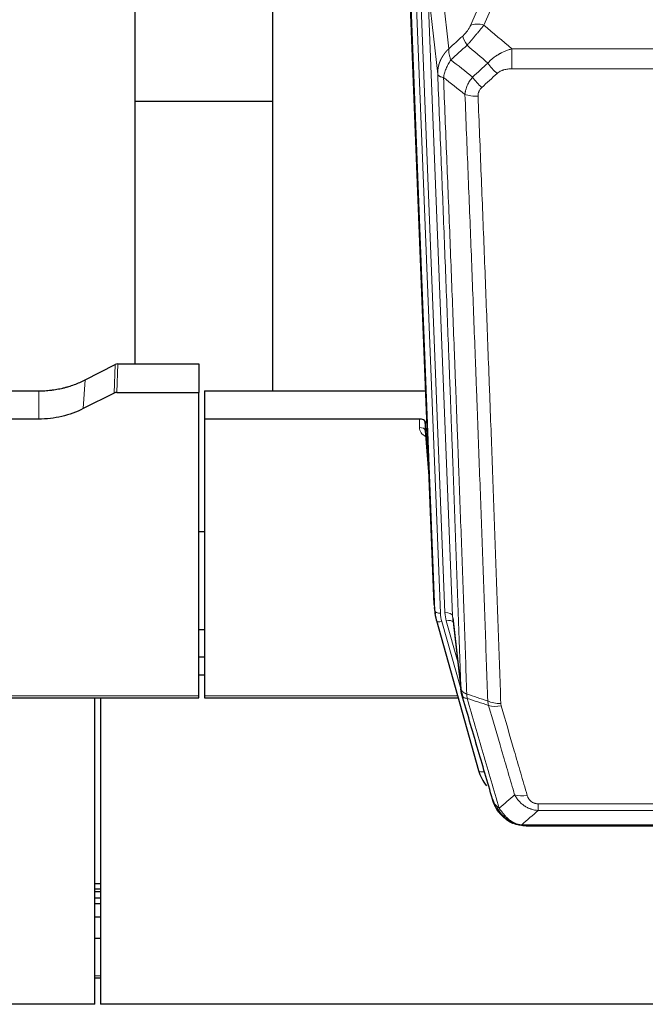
# Model space of a CAD drawing. Header units: inches. Extents: x 0 to 23760, y -13 to 16800.
# Tile 45 of 217: x 6158 to 6487, y 6136 to 6654. Entities that reach past the tile are written whole.
import ezdxf

# ---------------------------------------------------------------- set-up
doc = ezdxf.new("R2010")
doc.units = ezdxf.units.IN
doc.layers.add('254', color=7, linetype='Continuous', true_color=0xffffff)

msp = doc.modelspace()

# ---------------------------------------------------------------- linework, layer by layer
at = {"layer": '254', "color": 2, "linetype": 'Continuous', "lineweight": 25}
for p, q in [((6218.685, 6472.806), (6218.685, 6686.37)), ((6290.685, 6685.415), (6290.685, 6458.615)), ((6375.62, 6346.321), (6363.047, 6665.684)), ((6290.663, 6610.65), (6218.681, 6610.65)), ((6192.46, 6464.416), (6208.139, 6472.444)), ((6209.637, 6472.8), (6252.024, 6472.8)), ((6252.024, 6472.8), (6252.024, 6457.81)), ((6134.85, 6458.608), (6168.024, 6458.608)), ((6207.568, 6457.458), (6191.404, 6449.284)), ((6209.067, 6457.81), (6252.024, 6457.81)), ((6252.024, 6298.33), (6252.024, 6457.81)), ((6255.024, 6458.608), (6371.199, 6458.608)), ((6255.024, 6458.608), (6255.024, 6443.798)), ((6168.024, 6443.798), (6138.122, 6443.798)), ((6255.024, 6443.798), (6255.024, 6298.33)), ((6367.927, 6443.798), (6255.024, 6443.798)), ((6370.926, 6442.548), (6370.915, 6437.971)), ((6372.749, 6419.266), (6370.926, 6442.548)), ((6370.922, 6437.792), (6373.129, 6409.593)), ((6254.985, 6384.525), (6251.974, 6384.525)), ((6375.742, 6344.736), (6376.116, 6341.478)), ((6376.778, 6338.111), (6376.797, 6338.015)), ((6376.797, 6338.015), (6398.971, 6259.129)), ((6385.417, 6339.335), (6389.833, 6300.816)), ((6252.027, 6333.28), (6255.037, 6333.28)), ((6255.029, 6318.738), (6252.027, 6318.738)), ((6255.029, 6309.314), (6252.027, 6309.314)), ((6117.805, 6297.299), (6252.024, 6297.299)), ((6197.524, 6136.365), (6197.524, 6297.299)), ((6200.524, 6297.299), (6200.524, 6136.365)), ((6252.024, 6297.299), (6252.024, 6298.33)), ((6255.024, 6298.33), (6255.024, 6297.299)), ((6255.024, 6297.299), (6388.243, 6297.299)), ((6417.022, 6231.513), (6416.922, 6231.542)), ((6423.964, 6230.037), (6642.085, 6230.037)), ((6197.538, 6199.85), (6200.531, 6199.85)), ((6197.538, 6196.988), (6200.531, 6196.988)), ((6197.538, 6195.681), (6200.531, 6195.681)), ((6197.538, 6192.285), (6200.531, 6192.285)), ((6197.538, 6189.237), (6200.531, 6189.237)), ((6197.538, 6182.237), (6200.531, 6182.237)), ((6197.538, 6171.15), (6200.531, 6171.15)), ((6197.538, 6150.267), (6200.531, 6150.267)), ((6197.524, 6136.365), (5080.524, 6136.365)), ((7337.524, 6136.365), (6200.524, 6136.365))]:
    msp.add_line(p, q, dxfattribs=at)
at = {"layer": '254', "color": 110, "linetype": 'Continuous', "lineweight": 13}
for p, q in [((6417.192, 6685.778), (6401.811, 6650.748)), ((6372.261, 6672.402), (6385.327, 6340.508)), ((6377.509, 6624.996), (6372.261, 6672.402)), ((6368.517, 6667.718), (6381.335, 6342.135)), ((6380.014, 6668.244), (6383.323, 6638.348)), ((6375.994, 6343.062), (6363.295, 6665.626)), ((6366.23, 6665.894), (6378.988, 6341.842)), ((6394.75, 6650.598), (6401.73, 6666.496)), ((6416.438, 6638.228), (6649.611, 6638.228)), ((6416.438, 6627.796), (6416.438, 6638.228)), ((6649.611, 6627.796), (6416.438, 6627.796)), ((6207.568, 6457.458), (6208.139, 6472.444)), ((6209.637, 6472.8), (6209.067, 6457.81)), ((6191.404, 6449.284), (6192.46, 6464.416)), ((6168.024, 6443.798), (6168.024, 6458.608)), ((6367.917, 6439.382), (6367.927, 6443.798)), ((6370.915, 6437.971), (6373.122, 6409.784)), ((6375.62, 6346.321), (6375.994, 6343.062)), ((6379.685, 6337.441), (6389.758, 6301.607)), ((6388.058, 6316.296), (6382.032, 6337.734)), ((6385.327, 6340.508), (6389.704, 6302.328)), ((6118.092, 6298.33), (6252.024, 6298.33)), ((6255.024, 6298.33), (6387.956, 6298.33)), ((6397.134, 6275.367), (6401.859, 6258.555)), ((6430.353, 6238.168), (6430.353, 6241.701)), ((6430.353, 6241.701), (6635.696, 6241.701)), ((6635.696, 6238.168), (6430.353, 6238.168)), ((6416.922, 6231.542), (6416.854, 6231.699)), ((6421.622, 6230.7), (6644.427, 6230.7)), ((6197.538, 6151.363), (6200.531, 6151.363))]:
    msp.add_line(p, q, dxfattribs=at)
for centre, major_axis, ratio, start_param, end_param in [((6401.811, 6644.576), (-9.156, 4.02), 0.5833249, 4.9631119, 5.806783), ((6397.724, 6638.978), (6.719, -7.407), 0.3029797, 3.5431496, 4.2886573), ((6408.68, 6629.591), (6.736, -7.391), 0.3030979, 4.2875497, 5.03344), ((6400.671, 6622.298), (6.729, -7.397), 0.3051216, 4.2889758, 5.0360109), ((6398.699, 6617.705), (-9.992, -0.404), 0.431453, 0.7935197, 1.5533391), ((6373.92, 6439.382), (-6.003, -0.046), 0.8757409, 6.2743462, 7.3700502), ((6367.917, 6437.928), (-3, 0.007), 0.4848086, 3.1763596, 4.7135294), ((6378.988, 6343.228), (2.998, 0.118), 0.4614673, 3.175787, 4.6942235), ((6403.006, 6342.593), (-24.033, -0.038), 0.8858289, 0.0334668, 0.2426182), ((6381.335, 6340.288), (3.997, 0.157), 0.4614673, 0.0341943, 1.5526308), ((6405.353, 6342.885), (-24.033, -0.038), 0.8858289, 0.0334668, 0.2426182), ((6379.685, 6338.827), (2.888, 0.812), 0.4480327, 3.1416079, 4.5871119), ((6382.032, 6335.887), (3.851, 1.082), 0.4480327, 0.2500116, 1.4455193), ((6410.658, 6299.978), (-9.994, -0.345), 0.559112, 0.7940626, 1.551472), ((6410.845, 6298.805), (-9.604, -2.788), 0.5442898, 0.6684637, 1.414101), ((6401.859, 6259.94), (2.888, 0.812), 0.4480327, 3.1416079, 4.5871119), ((6424.506, 6251.923), (-9.598, -2.808), 0.562843, 0.6646512, 1.4076092)]:
    msp.add_ellipse(centre, major_axis=major_axis, ratio=ratio, start_param=start_param, end_param=end_param, dxfattribs=at)
at = {"layer": '254', "color": 2, "linetype": 'Continuous', "lineweight": 25}
for centre, major_axis, ratio, start_param, end_param in [((6209.639, 6470.138), (3, -0.007), 0.8874311, 1.5734878, 2.096692), ((6209.07, 6455.181), (3, -0.011), 0.8761328, 1.5751062, 2.0983104), ((6367.928, 6442.505), (3, 0), 0.4313147, 0.033781, 1.5709509), ((6403.006, 6343.978), (-27.027, -0.37), 0.8864308, 0.02276, 0.2319114), ((6425.166, 6265.142), (-27.014, -0.465), 0.8900028, 0.2292736, 0.604674)]:
    msp.add_ellipse(centre, major_axis=major_axis, ratio=ratio, start_param=start_param, end_param=end_param, dxfattribs=at)
at = {"layer": '254', "color": 110, "linetype": 'Continuous', "lineweight": 13}
for points, knots in [([(6394.75, 6650.598), (6394.725, 6650.54), (6394.699, 6650.482), (6394.646, 6650.366), (6394.619, 6650.308), (6394.536, 6650.132), (6394.479, 6650.015), (6394.299, 6649.659), (6394.171, 6649.42), (6393.963, 6649.057), (6393.891, 6648.936), (6393.779, 6648.752), (6393.723, 6648.66), (6393.664, 6648.568), (6393.625, 6648.506), (6393.605, 6648.475), (6393.426, 6648.197), (6393.259, 6647.952), (6392.908, 6647.466), (6392.724, 6647.225), (6392.484, 6646.926), (6392.411, 6646.837), (6392.337, 6646.748), (6392.287, 6646.688), (6392.262, 6646.659), (6392.137, 6646.511), (6392.036, 6646.394), (6391.729, 6646.052), (6391.521, 6645.831), (6391.097, 6645.404), (6390.882, 6645.198), (6390.663, 6645)], [0, 0, 0, 0, 0.03125, 0.03125, 0.0625, 0.0625, 0.125, 0.125, 0.25, 0.25, 0.3125, 0.3125, 0.34375, 0.359375, 0.359375, 0.375, 0.375, 0.5, 0.5, 0.625, 0.625, 0.65625, 0.671875, 0.671875, 0.6875, 0.6875, 0.75, 0.75, 0.875, 0.875, 1, 1, 1, 1]), ([(6392.916, 6640.168), (6393.3, 6640.606), (6394.07, 6641.49), (6394.846, 6642.389), (6395.43, 6643.07), (6395.625, 6643.298), (6395.869, 6643.584), (6395.918, 6643.641), (6396.015, 6643.755), (6396.161, 6643.927), (6396.307, 6644.098), (6396.791, 6644.668), (6397.175, 6645.122), (6397.934, 6646.025), (6398.309, 6646.474), (6398.774, 6647.033), (6398.867, 6647.145), (6399.051, 6647.367), (6399.326, 6647.699), (6399.596, 6648.027), (6400.131, 6648.676), (6400.478, 6649.101), (6400.988, 6649.727), (6401.156, 6649.934), (6401.404, 6650.242), (6401.487, 6650.344), (6401.65, 6650.547), (6401.731, 6650.647), (6401.811, 6650.748)], [0, 0, 0, 0, 0.125, 0.25, 0.25, 0.3125, 0.3125, 0.328125, 0.328125, 0.34375, 0.375, 0.375, 0.5, 0.5, 0.625, 0.625, 0.65625, 0.65625, 0.6875, 0.75, 0.75, 0.875, 0.875, 0.9375, 0.9375, 0.96875, 0.96875, 1, 1, 1, 1]), ([(6377.509, 6624.996), (6377.508, 6625.016), (6377.506, 6625.056), (6377.505, 6625.116), (6377.503, 6625.175), (6377.502, 6625.235), (6377.5, 6625.295), (6377.499, 6625.354), (6377.499, 6625.414), (6377.498, 6625.474), (6377.498, 6625.533), (6377.498, 6625.593), (6377.498, 6625.653), (6377.499, 6625.712), (6377.5, 6625.772), (6377.501, 6625.831), (6377.502, 6625.891), (6377.503, 6625.95), (6377.505, 6626.01), (6377.507, 6626.07), (6377.509, 6626.129), (6377.511, 6626.188), (6377.514, 6626.248), (6377.517, 6626.307), (6377.52, 6626.367), (6377.523, 6626.426), (6377.527, 6626.486), (6377.531, 6626.545), (6377.535, 6626.604), (6377.539, 6626.663), (6377.543, 6626.723), (6377.548, 6626.782), (6377.553, 6626.841), (6377.558, 6626.9), (6377.563, 6626.96), (6377.569, 6627.019), (6377.575, 6627.078), (6377.581, 6627.137), (6377.587, 6627.196), (6377.593, 6627.255), (6377.6, 6627.314), (6377.607, 6627.373), (6377.614, 6627.432), (6377.622, 6627.491), (6377.629, 6627.549), (6377.637, 6627.608), (6377.645, 6627.667), (6377.653, 6627.726), (6377.662, 6627.784), (6377.671, 6627.843), (6377.679, 6627.902), (6377.689, 6627.96), (6377.698, 6628.019), (6377.707, 6628.077), (6377.717, 6628.136), (6377.727, 6628.194), (6377.738, 6628.252), (6377.748, 6628.311), (6377.759, 6628.369), (6377.769, 6628.427), (6377.781, 6628.485), (6377.792, 6628.543), (6377.803, 6628.601), (6377.815, 6628.66), (6377.827, 6628.718), (6377.839, 6628.775), (6377.852, 6628.833), (6377.864, 6628.891), (6377.877, 6628.949), (6377.89, 6629.007), (6377.903, 6629.064), (6377.916, 6629.122), (6377.93, 6629.18), (6377.944, 6629.237), (6377.958, 6629.295), (6377.972, 6629.352), (6377.987, 6629.409), (6378.001, 6629.467), (6378.016, 6629.524), (6378.031, 6629.581), (6378.046, 6629.638), (6378.062, 6629.695), (6378.078, 6629.752), (6378.093, 6629.809), (6378.109, 6629.866), (6378.126, 6629.923), (6378.142, 6629.98), (6378.159, 6630.037), (6378.176, 6630.093), (6378.193, 6630.15), (6378.21, 6630.206), (6378.228, 6630.263), (6378.245, 6630.319), (6378.263, 6630.376), (6378.281, 6630.432), (6378.299, 6630.488), (6378.318, 6630.544), (6378.336, 6630.6), (6378.355, 6630.656), (6378.374, 6630.712), (6378.394, 6630.768), (6378.413, 6630.824), (6378.433, 6630.88), (6378.452, 6630.935), (6378.472, 6630.991), (6378.493, 6631.047), (6378.513, 6631.102), (6378.533, 6631.157), (6378.554, 6631.213), (6378.575, 6631.268), (6378.596, 6631.323), (6378.618, 6631.378), (6378.639, 6631.433), (6378.661, 6631.488), (6378.683, 6631.543), (6378.705, 6631.598), (6378.727, 6631.653), (6378.749, 6631.707), (6378.772, 6631.762), (6378.795, 6631.816), (6378.818, 6631.871), (6378.841, 6631.925), (6378.864, 6631.979), (6378.887, 6632.034), (6378.911, 6632.088), (6378.935, 6632.142), (6378.959, 6632.196), (6378.983, 6632.249), (6379.008, 6632.303), (6379.032, 6632.357), (6379.057, 6632.411), (6379.082, 6632.464), (6379.107, 6632.518), (6379.132, 6632.571), (6379.158, 6632.624), (6379.183, 6632.677), (6379.209, 6632.73), (6379.235, 6632.784), (6379.261, 6632.836), (6379.287, 6632.889), (6379.314, 6632.942), (6379.34, 6632.995), (6379.367, 6633.047), (6379.394, 6633.1), (6379.421, 6633.152), (6379.449, 6633.205), (6379.476, 6633.257), (6379.504, 6633.309), (6379.531, 6633.361), (6379.559, 6633.413), (6379.587, 6633.465), (6379.616, 6633.517), (6379.644, 6633.568), (6379.673, 6633.62), (6379.702, 6633.672), (6379.73, 6633.723), (6379.759, 6633.774), (6379.789, 6633.826), (6379.818, 6633.877), (6379.848, 6633.928), (6379.877, 6633.979), (6379.907, 6634.03), (6379.937, 6634.08), (6379.967, 6634.131), (6379.998, 6634.182), (6380.028, 6634.232), (6380.059, 6634.283), (6380.09, 6634.333), (6380.121, 6634.383), (6380.152, 6634.433), (6380.183, 6634.483), (6380.214, 6634.533), (6380.246, 6634.583), (6380.278, 6634.633), (6380.309, 6634.682), (6380.341, 6634.732), (6380.374, 6634.781), (6380.406, 6634.83), (6380.438, 6634.88), (6380.471, 6634.929), (6380.504, 6634.978), (6380.536, 6635.027), (6380.569, 6635.075), (6380.603, 6635.124), (6380.636, 6635.173), (6380.669, 6635.221), (6380.703, 6635.27), (6380.737, 6635.318), (6380.77, 6635.366), (6380.804, 6635.414), (6380.839, 6635.462), (6380.873, 6635.51), (6380.907, 6635.558), (6380.942, 6635.606), (6380.976, 6635.653), (6381.011, 6635.701), (6381.046, 6635.748), (6381.081, 6635.795), (6381.116, 6635.842), (6381.152, 6635.889), (6381.187, 6635.936), (6381.223, 6635.983), (6381.259, 6636.03), (6381.295, 6636.077), (6381.331, 6636.123), (6381.367, 6636.169), (6381.403, 6636.216), (6381.439, 6636.262), (6381.476, 6636.308), (6381.512, 6636.354), (6381.549, 6636.4), (6381.586, 6636.446), (6381.623, 6636.491), (6381.66, 6636.537), (6381.697, 6636.582), (6381.735, 6636.627), (6381.772, 6636.673), (6381.81, 6636.718), (6381.848, 6636.763), (6381.886, 6636.808), (6381.924, 6636.852), (6381.962, 6636.897), (6382, 6636.942), (6382.038, 6636.986), (6382.077, 6637.03), (6382.115, 6637.075), (6382.154, 6637.119), (6382.193, 6637.163), (6382.232, 6637.206), (6382.271, 6637.25), (6382.31, 6637.294), (6382.349, 6637.337), (6382.388, 6637.381), (6382.428, 6637.424), (6382.468, 6637.467), (6382.507, 6637.51), (6382.547, 6637.553), (6382.587, 6637.596), (6382.627, 6637.639), (6382.667, 6637.682), (6382.707, 6637.724), (6382.748, 6637.766), (6382.788, 6637.809), (6382.829, 6637.851), (6382.869, 6637.893), (6382.91, 6637.935), (6382.951, 6637.977), (6382.992, 6638.018), (6383.033, 6638.06), (6383.074, 6638.101), (6383.116, 6638.143), (6383.157, 6638.184), (6383.198, 6638.225), (6383.24, 6638.266), (6383.282, 6638.307), (6383.309, 6638.334), (6383.323, 6638.348)], [0, 0, 0, 0, 0.0042303, 0.0084583, 0.0126838, 0.016907, 0.0211277, 0.0253461, 0.0295621, 0.0337757, 0.037987, 0.0421959, 0.0464023, 0.0506064, 0.0548082, 0.0590075, 0.0632045, 0.0673991, 0.0715913, 0.0757811, 0.0799686, 0.0841537, 0.0883364, 0.0925167, 0.0966947, 0.1008703, 0.1050435, 0.1092144, 0.1133829, 0.117549, 0.1217128, 0.1258741, 0.1300332, 0.1341898, 0.1383441, 0.1424961, 0.1466456, 0.1507929, 0.1549377, 0.1590802, 0.1632203, 0.1673581, 0.1714935, 0.1756266, 0.1797573, 0.1838856, 0.1880116, 0.1921352, 0.1962565, 0.2003755, 0.204492, 0.2086063, 0.2127182, 0.2168277, 0.2209349, 0.2250397, 0.2291422, 0.2332423, 0.2373401, 0.2414356, 0.2455287, 0.2496195, 0.2537079, 0.257794, 0.2618777, 0.2659591, 0.2700382, 0.2741149, 0.2781893, 0.2822614, 0.2863311, 0.2903985, 0.2944635, 0.2985262, 0.3025866, 0.3066447, 0.3107004, 0.3147538, 0.3188048, 0.3228536, 0.3269, 0.3309441, 0.3349858, 0.3390253, 0.3430624, 0.3470972, 0.3511296, 0.3551598, 0.3591876, 0.3632131, 0.3672363, 0.3712571, 0.3752757, 0.3792919, 0.3833058, 0.3873174, 0.3913267, 0.3953337, 0.3993384, 0.4033407, 0.4073408, 0.4113385, 0.4153339, 0.419327, 0.4233179, 0.4273064, 0.4312926, 0.4352765, 0.4392581, 0.4432373, 0.4472143, 0.451189, 0.4551614, 0.4591315, 0.4630993, 0.4670648, 0.471028, 0.4749889, 0.4789475, 0.4829038, 0.4868578, 0.4908095, 0.494759, 0.4987061, 0.502651, 0.5065936, 0.5105338, 0.5144718, 0.5184076, 0.522341, 0.5262721, 0.530201, 0.5341276, 0.5380519, 0.5419739, 0.5458936, 0.5498111, 0.5537262, 0.5576392, 0.5615498, 0.5654581, 0.5693642, 0.573268, 0.5771696, 0.5810688, 0.5849658, 0.5888606, 0.592753, 0.5966432, 0.6005311, 0.6044168, 0.6083002, 0.6121813, 0.6160602, 0.6199368, 0.6238111, 0.6276832, 0.6315531, 0.6354206, 0.6392859, 0.643149, 0.6470098, 0.6508684, 0.6547247, 0.6585787, 0.6624305, 0.66628, 0.6701273, 0.6739724, 0.6778152, 0.6816557, 0.685494, 0.6893301, 0.6931639, 0.6969955, 0.7008248, 0.7046519, 0.7084768, 0.7122994, 0.7161198, 0.7199379, 0.7237539, 0.7275675, 0.731379, 0.7351882, 0.7389952, 0.7427999, 0.7466024, 0.7504027, 0.7542008, 0.7579966, 0.7617902, 0.7655816, 0.7693708, 0.7731577, 0.7769424, 0.7807249, 0.7845052, 0.7882833, 0.7920591, 0.7958327, 0.7996042, 0.8033734, 0.8071403, 0.8109051, 0.8146677, 0.818428, 0.8221862, 0.8259421, 0.8296958, 0.8334474, 0.8371967, 0.8409438, 0.8446887, 0.8484314, 0.8521719, 0.8559102, 0.8596463, 0.8633802, 0.867112, 0.8708415, 0.8745688, 0.8782939, 0.8820169, 0.8857376, 0.8894562, 0.8931726, 0.8968867, 0.9005987, 0.9043086, 0.9080162, 0.9117216, 0.9154249, 0.919126, 0.9228249, 0.9265216, 0.9302161, 0.9339085, 0.9375987, 0.9412867, 0.9449725, 0.9486562, 0.9523377, 0.956017, 0.9596942, 0.9633691, 0.967042, 0.9707126, 0.9743811, 0.9780474, 0.9817116, 0.9853736, 0.9890334, 0.9926911, 0.9963466, 1, 1, 1, 1]), ([(6384.429, 6632.461), (6384.322, 6632.745), (6384.222, 6633.027), (6384.035, 6633.584), (6383.948, 6633.86), (6383.788, 6634.402), (6383.716, 6634.669), (6383.587, 6635.193), (6383.53, 6635.45), (6383.434, 6635.951), (6383.394, 6636.195), (6383.331, 6636.669), (6383.309, 6636.899), (6383.268, 6637.564), (6383.277, 6637.975), (6383.323, 6638.348)], [0, 0, 0, 0, 0.125, 0.125, 0.25, 0.25, 0.375, 0.375, 0.5, 0.5, 0.625, 0.625, 0.75, 0.75, 1, 1, 1, 1]), ([(6403.862, 6630.777), (6404.062, 6631.006), (6404.268, 6631.231), (6404.585, 6631.562), (6404.692, 6631.672), (6404.909, 6631.889), (6405.018, 6631.997), (6405.571, 6632.528), (6406.032, 6632.934), (6406.989, 6633.712), (6407.485, 6634.083), (6408.127, 6634.525), (6408.256, 6634.613), (6408.452, 6634.742), (6408.518, 6634.785), (6408.649, 6634.87), (6408.715, 6634.912), (6409.046, 6635.122), (6409.381, 6635.326), (6409.721, 6635.521), (6409.857, 6635.599), (6409.925, 6635.638), (6410.131, 6635.752), (6410.268, 6635.827), (6410.682, 6636.048), (6410.959, 6636.19), (6411.797, 6636.599), (6412.362, 6636.85), (6413.505, 6637.312), (6414.083, 6637.523), (6415.251, 6637.905), (6415.842, 6638.076), (6416.438, 6638.228)], [0, 0, 0, 0, 0.0625, 0.0625, 0.09375, 0.09375, 0.125, 0.125, 0.25, 0.25, 0.375, 0.375, 0.40625, 0.40625, 0.421875, 0.421875, 0.4375, 0.4375, 0.5, 0.515625, 0.515625, 0.53125, 0.53125, 0.5625, 0.5625, 0.625, 0.625, 0.75, 0.75, 0.875, 0.875, 1, 1, 1, 1]), ([(6380.564, 6623.216), (6380.693, 6623.96), (6380.871, 6624.723), (6381.328, 6626.267), (6381.605, 6627.049), (6382.093, 6628.223), (6382.268, 6628.614), (6382.64, 6629.395), (6382.838, 6629.784), (6383.464, 6630.947), (6383.926, 6631.713), (6384.429, 6632.461)], [0, 0, 0, 0, 0.25, 0.25, 0.5, 0.5, 0.625, 0.625, 0.75, 0.75, 1, 1, 1, 1]), ([(6408.68, 6625.321), (6408.805, 6625.436), (6408.935, 6625.546), (6409.137, 6625.706), (6409.205, 6625.758), (6409.343, 6625.859), (6409.412, 6625.909), (6409.765, 6626.151), (6410.059, 6626.327), (6410.669, 6626.645), (6410.985, 6626.788), (6411.393, 6626.948), (6411.475, 6626.979), (6411.64, 6627.039), (6411.722, 6627.068), (6411.97, 6627.152), (6412.137, 6627.204), (6412.638, 6627.349), (6412.975, 6627.431), (6413.655, 6627.568), (6413.997, 6627.624), (6414.687, 6627.712), (6415.034, 6627.744), (6415.733, 6627.786), (6416.085, 6627.796), (6416.438, 6627.796)], [0, 0, 0, 0, 0.0625, 0.0625, 0.09375, 0.09375, 0.125, 0.125, 0.25, 0.25, 0.375, 0.375, 0.40625, 0.40625, 0.4375, 0.4375, 0.5, 0.5, 0.625, 0.625, 0.75, 0.75, 0.875, 0.875, 1, 1, 1, 1]), ([(6389.704, 6302.328), (6389.259, 6315.175), (6388.353, 6341.026), (6386.946, 6380.27), (6385.976, 6406.744), (6385.422, 6421.723), (6385.36, 6423.389), (6385.236, 6426.722), (6385.05, 6431.726), (6384.613, 6443.425), (6384.235, 6453.493), (6383.917, 6461.907), (6383.853, 6463.591), (6383.725, 6466.961), (6383.534, 6472.018), (6383.083, 6483.842), (6382.693, 6494.015), (6381.907, 6514.41), (6380.844, 6541.737), (6379.203, 6583.132), (6378.078, 6610.996), (6377.509, 6624.996)], [0, 0, 0, 0, 0.125, 0.25, 0.375, 0.375, 0.390625, 0.390625, 0.40625, 0.4375, 0.5, 0.5, 0.515625, 0.515625, 0.53125, 0.5625, 0.625, 0.625, 0.75, 0.875, 1, 1, 1, 1]), ([(6377.509, 6624.996), (6377.538, 6624.792), (6377.628, 6624.597), (6377.851, 6624.323), (6377.94, 6624.234), (6378.146, 6624.065), (6378.263, 6623.984), (6378.524, 6623.831), (6378.669, 6623.758), (6378.983, 6623.623), (6379.153, 6623.559), (6379.517, 6623.443), (6379.711, 6623.39), (6380.121, 6623.294), (6380.338, 6623.252), (6380.564, 6623.216)], [0, 0, 0, 0, 0.25, 0.25, 0.375, 0.375, 0.5, 0.5, 0.625, 0.625, 0.75, 0.75, 0.875, 0.875, 1, 1, 1, 1]), ([(6380.564, 6623.216), (6381.135, 6609.163), (6382.263, 6581.192), (6383.908, 6539.64), (6384.975, 6512.209), (6385.763, 6491.736), (6386.154, 6481.525), (6386.606, 6469.657), (6386.798, 6464.58), (6386.926, 6461.197), (6386.99, 6459.507), (6387.309, 6451.061), (6387.689, 6440.954), (6388.126, 6429.211), (6388.313, 6424.188), (6388.437, 6420.842), (6388.499, 6419.17), (6389.055, 6404.134), (6390.028, 6377.559), (6391.439, 6338.165), (6392.347, 6312.216), (6392.793, 6299.319)], [0, 0, 0, 0, 0.125, 0.25, 0.375, 0.375, 0.4375, 0.46875, 0.484375, 0.484375, 0.5, 0.5, 0.5625, 0.59375, 0.609375, 0.609375, 0.625, 0.625, 0.75, 0.875, 1, 1, 1, 1]), ([(6391.816, 6614.348), (6391.852, 6614.742), (6391.905, 6615.137), (6391.994, 6615.631), (6392.012, 6615.73), (6392.052, 6615.928), (6392.073, 6616.027), (6392.138, 6616.324), (6392.186, 6616.522), (6392.343, 6617.112), (6392.584, 6617.896), (6392.892, 6618.672), (6393.148, 6619.251), (6393.26, 6619.492), (6393.379, 6619.732), (6393.427, 6619.828), (6393.451, 6619.876), (6393.524, 6620.019), (6393.574, 6620.115), (6393.828, 6620.589), (6394.046, 6620.963), (6394.512, 6621.698), (6395.006, 6622.422), (6395.558, 6623.122), (6395.849, 6623.466)], [0, 0, 0, 0, 0.125, 0.125, 0.15625, 0.15625, 0.1875, 0.1875, 0.25, 0.25, 0.375, 0.5, 0.5, 0.5625, 0.578125, 0.578125, 0.59375, 0.59375, 0.625, 0.625, 0.75, 0.75, 0.875, 1, 1, 1, 1]), ([(6398.699, 6613.388), (6398.69, 6613.601), (6398.693, 6613.814), (6398.71, 6614.08), (6398.714, 6614.134), (6398.724, 6614.24), (6398.729, 6614.293), (6398.748, 6614.452), (6398.764, 6614.558), (6398.819, 6614.871), (6398.868, 6615.078), (6398.988, 6615.485), (6399.06, 6615.685), (6399.186, 6615.982), (6399.231, 6616.08), (6399.304, 6616.226), (6399.329, 6616.274), (6399.38, 6616.371), (6399.406, 6616.419), (6399.541, 6616.655), (6399.659, 6616.838), (6399.915, 6617.191), (6400.053, 6617.361), (6400.348, 6617.689), (6400.505, 6617.847), (6400.671, 6618)], [0, 0, 0, 0, 0.125, 0.125, 0.15625, 0.15625, 0.1875, 0.1875, 0.25, 0.25, 0.375, 0.375, 0.5, 0.5, 0.5625, 0.5625, 0.59375, 0.59375, 0.625, 0.625, 0.75, 0.75, 0.875, 0.875, 1, 1, 1, 1]), ([(6403.79, 6295.751), (6403.352, 6308.448), (6402.46, 6333.993), (6401.538, 6359.84), (6400.835, 6379.338), (6400.599, 6385.857), (6400.123, 6398.931), (6399.882, 6405.487), (6399.156, 6425.211), (6398.664, 6438.431), (6398.04, 6455.045), (6397.915, 6458.372), (6397.663, 6465.034), (6397.284, 6475.039), (6396.901, 6485.081), (6396.129, 6505.214), (6395.086, 6532.188), (6393.476, 6573.04), (6392.374, 6600.535), (6391.816, 6614.348)], [0, 0, 0, 0, 0.125, 0.25, 0.25, 0.3125, 0.3125, 0.375, 0.375, 0.5, 0.5, 0.53125, 0.53125, 0.5625, 0.625, 0.625, 0.75, 0.875, 1, 1, 1, 1]), ([(6398.699, 6613.388), (6399.256, 6599.557), (6400.357, 6572.027), (6401.965, 6531.123), (6403.007, 6504.115), (6403.778, 6483.956), (6404.16, 6473.902), (6404.539, 6463.884), (6404.79, 6457.213), (6404.915, 6453.882), (6405.539, 6437.247), (6406.03, 6424.009), (6406.755, 6404.26), (6406.995, 6397.696), (6407.471, 6384.605), (6407.707, 6378.079), (6408.409, 6358.556), (6409.33, 6332.676), (6410.22, 6307.098), (6410.658, 6294.385)], [0, 0, 0, 0, 0.125, 0.25, 0.375, 0.375, 0.4375, 0.46875, 0.46875, 0.5, 0.5, 0.625, 0.625, 0.6875, 0.6875, 0.75, 0.75, 0.875, 1, 1, 1, 1]), ([(6389.704, 6302.328), (6389.705, 6302.32), (6389.706, 6302.304), (6389.71, 6302.28), (6389.713, 6302.257), (6389.716, 6302.233), (6389.72, 6302.209), (6389.724, 6302.186), (6389.729, 6302.162), (6389.733, 6302.139), (6389.738, 6302.115), (6389.743, 6302.091), (6389.748, 6302.068), (6389.754, 6302.044), (6389.76, 6302.021), (6389.766, 6301.997), (6389.772, 6301.974), (6389.779, 6301.95), (6389.786, 6301.927), (6389.793, 6301.904), (6389.8, 6301.88), (6389.808, 6301.857), (6389.816, 6301.834), (6389.824, 6301.81), (6389.832, 6301.787), (6389.841, 6301.764), (6389.85, 6301.74), (6389.859, 6301.717), (6389.868, 6301.694), (6389.878, 6301.671), (6389.888, 6301.648), (6389.898, 6301.625), (6389.908, 6301.602), (6389.919, 6301.579), (6389.93, 6301.556), (6389.941, 6301.533), (6389.952, 6301.51), (6389.964, 6301.487), (6389.976, 6301.464), (6389.988, 6301.441), (6390, 6301.419), (6390.013, 6301.396), (6390.026, 6301.373), (6390.039, 6301.351), (6390.052, 6301.328), (6390.066, 6301.306), (6390.08, 6301.283), (6390.094, 6301.261), (6390.108, 6301.238), (6390.123, 6301.216), (6390.137, 6301.193), (6390.152, 6301.171), (6390.168, 6301.149), (6390.183, 6301.127), (6390.199, 6301.105), (6390.215, 6301.082), (6390.231, 6301.06), (6390.248, 6301.038), (6390.265, 6301.016), (6390.282, 6300.994), (6390.299, 6300.973), (6390.316, 6300.951), (6390.334, 6300.929), (6390.352, 6300.907), (6390.37, 6300.886), (6390.389, 6300.864), (6390.407, 6300.843), (6390.426, 6300.821), (6390.445, 6300.8), (6390.465, 6300.778), (6390.484, 6300.757), (6390.504, 6300.736), (6390.524, 6300.715), (6390.545, 6300.694), (6390.565, 6300.672), (6390.586, 6300.651), (6390.613, 6300.624), (6390.647, 6300.591), (6390.688, 6300.553), (6390.729, 6300.514), (6390.772, 6300.476), (6390.815, 6300.438), (6390.859, 6300.4), (6390.904, 6300.363), (6390.949, 6300.326), (6390.996, 6300.289), (6391.043, 6300.253), (6391.091, 6300.216), (6391.139, 6300.181), (6391.189, 6300.145), (6391.239, 6300.11), (6391.29, 6300.075), (6391.342, 6300.04), (6391.394, 6300.006), (6391.447, 6299.972), (6391.501, 6299.939), (6391.556, 6299.905), (6391.611, 6299.873), (6391.667, 6299.84), (6391.724, 6299.808), (6391.781, 6299.776), (6391.84, 6299.745), (6391.899, 6299.714), (6391.958, 6299.683), (6392.018, 6299.653), (6392.079, 6299.623), (6392.141, 6299.593), (6392.203, 6299.564), (6392.266, 6299.535), (6392.33, 6299.507), (6392.394, 6299.479), (6392.459, 6299.451), (6392.525, 6299.424), (6392.591, 6299.397), (6392.658, 6299.371), (6392.725, 6299.345), (6392.77, 6299.328), (6392.793, 6299.319)], [0, 0, 0, 0, 0.0066687, 0.0133374, 0.0200061, 0.0266746, 0.0333432, 0.0400116, 0.0466801, 0.0533484, 0.0600168, 0.066685, 0.0733532, 0.0800214, 0.0866895, 0.0933575, 0.1000255, 0.1066935, 0.1133614, 0.1200292, 0.126697, 0.1333647, 0.1400324, 0.1467001, 0.1533676, 0.1600352, 0.1667026, 0.1733701, 0.1800374, 0.1867047, 0.193372, 0.2000392, 0.2067064, 0.2133735, 0.2200405, 0.2267075, 0.2333745, 0.2400414, 0.2467082, 0.253375, 0.2600418, 0.2667085, 0.2733751, 0.2800417, 0.2867082, 0.2933747, 0.3000412, 0.3067075, 0.3133739, 0.3200401, 0.3267064, 0.3333725, 0.3400387, 0.3467047, 0.3533708, 0.3600367, 0.3667026, 0.3733685, 0.3800343, 0.3867001, 0.3933658, 0.4000315, 0.4066971, 0.4133626, 0.4200281, 0.4266936, 0.433359, 0.4400243, 0.4466896, 0.4533549, 0.4600201, 0.4666852, 0.4733503, 0.4800154, 0.4866804, 0.4933453, 0.5000102, 0.5125098, 0.5250093, 0.5375088, 0.5500082, 0.5625077, 0.5750071, 0.5875066, 0.600006, 0.6125054, 0.6250049, 0.6375043, 0.6500037, 0.6625032, 0.6750026, 0.6875021, 0.7000016, 0.7125011, 0.7250006, 0.7375001, 0.7499997, 0.7624993, 0.7749989, 0.7874985, 0.7999982, 0.812498, 0.8249977, 0.8374975, 0.8499974, 0.8624973, 0.8749972, 0.8874972, 0.8999973, 0.9124974, 0.9249976, 0.9374978, 0.9499981, 0.9624985, 0.9749989, 0.9874994, 1, 1, 1, 1]), ([(6390.26, 6298.877), (6390.281, 6298.631), (6390.359, 6298.4), (6390.623, 6297.98), (6390.808, 6297.792), (6391.28, 6297.47), (6391.565, 6297.336), (6392.224, 6297.133), (6392.596, 6297.063), (6393.005, 6297.029)], [0, 0, 0, 0, 0.25, 0.25, 0.5, 0.5, 0.75, 0.75, 1, 1, 1, 1]), ([(6393.005, 6297.029), (6392.93, 6297.401), (6392.888, 6297.773), (6392.83, 6298.531), (6392.814, 6298.918), (6392.793, 6299.319)], [0, 0, 0, 0, 0.5, 0.5, 1, 1, 1, 1]), ([(6393.005, 6297.029), (6395.827, 6287.335), (6398.643, 6277.688), (6402.857, 6263.285), (6404.259, 6258.495), (6407.062, 6248.94), (6408.461, 6244.173), (6409.859, 6239.419)], [0, 0, 0, 0, 0.5, 0.5, 0.75, 0.75, 1, 1, 1, 1]), ([(6417.926, 6246.381), (6416.791, 6250.267), (6415.654, 6254.161), (6413.379, 6261.963), (6412.24, 6265.872), (6408.821, 6277.622), (6406.537, 6285.485), (6404.249, 6293.378)], [0, 0, 0, 0, 0.25, 0.25, 0.5, 0.5, 1, 1, 1, 1]), ([(6410.845, 6293.207), (6410.789, 6293.401), (6410.746, 6293.596), (6410.683, 6293.988), (6410.664, 6294.186), (6410.658, 6294.385)], [0, 0, 0, 0, 0.5, 0.5, 1, 1, 1, 1]), ([(6410.845, 6293.207), (6413.13, 6285.302), (6415.412, 6277.427), (6418.827, 6265.658), (6419.964, 6261.743), (6422.237, 6253.928), (6423.372, 6250.029), (6424.506, 6246.136)], [0, 0, 0, 0, 0.5, 0.5, 0.75, 0.75, 1, 1, 1, 1]), ([(6430.353, 6238.168), (6430.018, 6238.191), (6429.685, 6238.224), (6429.022, 6238.312), (6428.694, 6238.365), (6427.718, 6238.557), (6427.08, 6238.726), (6426.378, 6238.963), (6426.3, 6238.99), (6426.144, 6239.045), (6426.067, 6239.073), (6425.835, 6239.16), (6425.682, 6239.22), (6425.228, 6239.408), (6424.633, 6239.678), (6424.06, 6239.985), (6423.639, 6240.23), (6423.43, 6240.356), (6423.225, 6240.488), (6423.089, 6240.577), (6423.021, 6240.622), (6422.415, 6241.031), (6421.907, 6241.427), (6421.188, 6242.066), (6420.956, 6242.287), (6420.617, 6242.629), (6420.506, 6242.745), (6420.288, 6242.981), (6420.18, 6243.1), (6419.653, 6243.706), (6419.265, 6244.212), (6418.55, 6245.266), (6418.223, 6245.814), (6417.926, 6246.381)], [0, 0, 0, 0, 0.0625, 0.0625, 0.125, 0.125, 0.25, 0.25, 0.265625, 0.265625, 0.28125, 0.28125, 0.3125, 0.3125, 0.375, 0.4375, 0.4375, 0.46875, 0.484375, 0.484375, 0.5, 0.5, 0.625, 0.625, 0.6875, 0.6875, 0.71875, 0.71875, 0.75, 0.75, 0.875, 0.875, 1, 1, 1, 1]), ([(6430.353, 6241.701), (6430.171, 6241.701), (6429.988, 6241.707), (6429.624, 6241.733), (6429.445, 6241.753), (6429.089, 6241.807), (6428.914, 6241.84), (6428.567, 6241.923), (6428.396, 6241.971), (6428.185, 6242.041), (6428.143, 6242.056), (6428.059, 6242.086), (6427.935, 6242.132), (6427.814, 6242.182), (6427.575, 6242.287), (6427.267, 6242.44), (6426.98, 6242.619), (6426.807, 6242.738), (6426.772, 6242.762), (6426.704, 6242.812), (6426.671, 6242.837), (6426.571, 6242.913), (6426.506, 6242.965), (6426.316, 6243.124), (6426.197, 6243.234), (6425.97, 6243.462), (6425.863, 6243.58), (6425.66, 6243.823), (6425.565, 6243.948), (6425.452, 6244.109), (6425.429, 6244.141), (6425.385, 6244.206), (6425.364, 6244.239), (6425.3, 6244.337), (6425.259, 6244.403), (6425.14, 6244.602), (6425.067, 6244.737), (6424.93, 6245.009), (6424.866, 6245.147), (6424.69, 6245.564), (6424.59, 6245.848), (6424.506, 6246.136)], [0, 0, 0, 0, 0.0625, 0.0625, 0.125, 0.125, 0.1875, 0.1875, 0.25, 0.25, 0.265625, 0.265625, 0.28125, 0.3125, 0.3125, 0.375, 0.4375, 0.4375, 0.453125, 0.453125, 0.46875, 0.46875, 0.5, 0.5, 0.5625, 0.5625, 0.625, 0.625, 0.6875, 0.6875, 0.703125, 0.703125, 0.71875, 0.71875, 0.75, 0.75, 0.8125, 0.8125, 0.875, 0.875, 1, 1, 1, 1]), ([(6406.942, 6242.333), (6407.098, 6242.049), (6407.278, 6241.773), (6407.682, 6241.244), (6407.907, 6240.991), (6408.152, 6240.749)], [0, 0, 0, 0, 0.5, 0.5, 1, 1, 1, 1]), ([(6411.81, 6235.424), (6411.439, 6235.813), (6411.082, 6236.219), (6409.721, 6237.902), (6408.851, 6239.296), (6408.152, 6240.749)], [0, 0, 0, 0, 0.25, 0.25, 1, 1, 1, 1]), ([(6408.152, 6240.749), (6408.398, 6240.502), (6408.664, 6240.267), (6409.235, 6239.823), (6409.538, 6239.614), (6409.859, 6239.419)], [0, 0, 0, 0, 0.5, 0.5, 1, 1, 1, 1]), ([(6413.034, 6235.212), (6412.736, 6235.528), (6412.445, 6235.856), (6411.318, 6237.206), (6410.552, 6238.304), (6409.859, 6239.419)], [0, 0, 0, 0, 0.25, 0.25, 1, 1, 1, 1]), ([(6410.824, 6235.909), (6410.855, 6235.882), (6410.887, 6235.856), (6411.022, 6235.755), (6411.135, 6235.685), (6411.384, 6235.563), (6411.521, 6235.511), (6411.712, 6235.451), (6411.761, 6235.437), (6411.81, 6235.424)], [0, 0, 0, 0, 0.125, 0.125, 0.5, 0.5, 0.875, 0.875, 1, 1, 1, 1]), ([(6411.81, 6235.424), (6411.909, 6235.398), (6412.01, 6235.375), (6412.267, 6235.324), (6412.424, 6235.301), (6412.735, 6235.257), (6412.888, 6235.236), (6413.034, 6235.212)], [0, 0, 0, 0, 0.25, 0.25, 0.625, 0.625, 1, 1, 1, 1]), ([(6417.004, 6232.093), (6416.824, 6232.19), (6416.645, 6232.292), (6415.938, 6232.717), (6415.423, 6233.075), (6414.429, 6233.861), (6413.95, 6234.29), (6413.335, 6234.898), (6413.184, 6235.054), (6413.034, 6235.212)], [0, 0, 0, 0, 0.125, 0.125, 0.5, 0.5, 0.875, 0.875, 1, 1, 1, 1]), ([(6416.854, 6231.699), (6416.852, 6231.729), (6416.854, 6231.761), (6416.867, 6231.847), (6416.883, 6231.902), (6416.931, 6232.006), (6416.963, 6232.054), (6417.004, 6232.093)], [0, 0, 0, 0, 0.25, 0.25, 0.625, 0.625, 1, 1, 1, 1]), ([(6421.622, 6230.7), (6420.401, 6230.802), (6419.225, 6231.096), (6417.731, 6231.722), (6417.364, 6231.898), (6417.004, 6232.093)], [0, 0, 0, 0, 0.75, 0.75, 1, 1, 1, 1]), ([(6422.492, 6230.179), (6422.374, 6230.206), (6422.264, 6230.237), (6422.015, 6230.324), (6421.89, 6230.385), (6421.704, 6230.527), (6421.643, 6230.608), (6421.622, 6230.7)], [0, 0, 0, 0, 0.25, 0.25, 0.625, 0.625, 1, 1, 1, 1])]:
    msp.add_open_spline(points, degree=3, knots=knots, dxfattribs=at)
for points in [[(6401.811, 6650.748), (6406.691, 6646.577), (6411.566, 6642.403), (6416.438, 6638.228)], [(6383.323, 6638.348), (6385.77, 6640.563), (6388.217, 6642.781), (6390.663, 6645)], [(6392.916, 6640.168), (6390.087, 6637.597), (6387.258, 6635.028), (6384.429, 6632.461)], [(6403.862, 6630.777), (6400.216, 6633.909), (6396.567, 6637.039), (6392.916, 6640.168)], [(6384.429, 6632.461), (6388.234, 6629.458), (6392.04, 6626.46), (6395.849, 6623.466)], [(6395.849, 6623.466), (6398.52, 6625.901), (6401.191, 6628.338), (6403.862, 6630.777)], [(6391.816, 6614.348), (6388.063, 6617.3), (6384.313, 6620.255), (6380.564, 6623.216)], [(6408.68, 6625.321), (6406.011, 6622.878), (6403.341, 6620.438), (6400.671, 6618)], [(6392.793, 6299.319), (6396.458, 6298.132), (6400.124, 6296.942), (6403.79, 6295.751)], [(6404.249, 6293.378), (6400.5, 6294.597), (6396.752, 6295.814), (6393.005, 6297.029)], [(6404.249, 6293.378), (6404.136, 6293.762), (6403.948, 6294.541), (6403.831, 6295.344), (6403.79, 6295.751)], [(6409.859, 6239.419), (6412.533, 6241.742), (6415.222, 6244.062), (6417.926, 6246.381)], [(6430.353, 6238.168), (6427.425, 6235.681), (6424.515, 6233.192), (6421.622, 6230.7)]]:
    msp.add_open_spline(points, degree=3, dxfattribs=at)
at = {"layer": '254', "color": 2, "linetype": 'Continuous', "lineweight": 25}
for points, knots in [([(6168.024, 6458.608), (6169.094, 6458.608), (6171.229, 6458.671), (6173.355, 6458.857), (6174.681, 6459.012), (6174.946, 6459.045), (6175.474, 6459.115), (6176.266, 6459.225), (6177.054, 6459.352), (6178.624, 6459.63), (6179.664, 6459.845), (6180.826, 6460.122), (6180.955, 6460.153), (6181.213, 6460.216), (6181.599, 6460.313), (6182.495, 6460.547), (6183.255, 6460.765), (6184.765, 6461.22), (6186.752, 6461.885), (6188.686, 6462.662), (6190.593, 6463.496), (6191.534, 6463.941), (6192.46, 6464.416)], [0, 0, 0, 0, 0.125, 0.25, 0.25, 0.28125, 0.28125, 0.3125, 0.375, 0.375, 0.5, 0.5, 0.515625, 0.515625, 0.53125, 0.5625, 0.625, 0.625, 0.75, 0.875, 0.875, 1, 1, 1, 1]), ([(6191.404, 6449.284), (6187.871, 6447.498), (6184.069, 6446.119), (6176.186, 6444.269), (6172.105, 6443.798), (6168.024, 6443.798)], [0, 0, 0, 0, 0.5, 0.5, 1, 1, 1, 1]), ([(6390.26, 6298.877), (6390.255, 6298.894), (6390.245, 6298.929), (6390.23, 6298.981), (6390.214, 6299.035), (6390.199, 6299.089), (6390.184, 6299.145), (6390.169, 6299.202), (6390.153, 6299.26), (6390.138, 6299.319), (6390.122, 6299.379), (6390.107, 6299.44), (6390.092, 6299.503), (6390.076, 6299.566), (6390.061, 6299.631), (6390.046, 6299.697), (6390.031, 6299.764), (6390.016, 6299.832), (6390.001, 6299.902), (6389.986, 6299.972), (6389.971, 6300.044), (6389.957, 6300.117), (6389.943, 6300.19), (6389.929, 6300.266), (6389.915, 6300.342), (6389.901, 6300.419), (6389.888, 6300.498), (6389.867, 6300.624), (6389.841, 6300.794), (6389.813, 6301), (6389.789, 6301.192), (6389.77, 6301.37), (6389.754, 6301.532), (6389.741, 6301.679), (6389.731, 6301.812), (6389.723, 6301.929), (6389.717, 6302.031), (6389.713, 6302.117), (6389.709, 6302.189), (6389.707, 6302.245), (6389.705, 6302.286), (6389.704, 6302.312), (6389.704, 6302.324), (6389.704, 6302.328)], [0, 0, 0, 0, 0.0155037, 0.0313049, 0.0474035, 0.0637997, 0.0804935, 0.097485, 0.1147743, 0.1323613, 0.1502462, 0.1684289, 0.1869096, 0.2056883, 0.224765, 0.2441397, 0.2638126, 0.2837835, 0.3040527, 0.32462, 0.3454856, 0.3666494, 0.3881116, 0.409872, 0.4319308, 0.454288, 0.4769435, 0.4998975, 0.5635611, 0.6228928, 0.6778927, 0.7285606, 0.7748966, 0.8169007, 0.8545729, 0.8879131, 0.9169214, 0.9415977, 0.9619421, 0.9779545, 0.989635, 0.9969835, 1, 1, 1, 1]), ([(6406.303, 6244.108), (6404.972, 6248.63), (6403.639, 6253.163), (6400.972, 6262.25), (6399.636, 6266.804), (6395.625, 6280.496), (6392.946, 6289.666), (6390.26, 6298.877)], [0, 0, 0, 0, 0.25, 0.25, 0.5, 0.5, 1, 1, 1, 1]), ([(6410.334, 6236.611), (6410.323, 6236.624), (6410.299, 6236.65), (6410.264, 6236.69), (6410.229, 6236.731), (6410.193, 6236.772), (6410.157, 6236.814), (6410.12, 6236.857), (6410.083, 6236.901), (6410.046, 6236.945), (6410.008, 6236.99), (6409.97, 6237.035), (6409.932, 6237.082), (6409.893, 6237.129), (6409.854, 6237.177), (6409.815, 6237.225), (6409.775, 6237.275), (6409.735, 6237.325), (6409.694, 6237.375), (6409.654, 6237.427), (6409.613, 6237.479), (6409.571, 6237.532), (6409.53, 6237.586), (6409.488, 6237.641), (6409.445, 6237.696), (6409.403, 6237.753), (6409.36, 6237.81), (6409.317, 6237.867), (6409.274, 6237.926), (6409.231, 6237.985), (6409.187, 6238.046), (6409.143, 6238.107), (6409.099, 6238.169), (6409.055, 6238.231), (6409.011, 6238.295), (6408.966, 6238.359), (6408.921, 6238.424), (6408.876, 6238.49), (6408.831, 6238.557), (6408.786, 6238.624), (6408.74, 6238.693), (6408.695, 6238.762), (6408.649, 6238.832), (6408.603, 6238.904), (6408.557, 6238.975), (6408.512, 6239.048), (6408.466, 6239.122), (6408.419, 6239.196), (6408.373, 6239.272), (6408.327, 6239.348), (6408.281, 6239.425), (6408.235, 6239.503), (6408.188, 6239.582), (6408.142, 6239.662), (6408.096, 6239.743), (6408.05, 6239.825), (6408.004, 6239.907), (6407.958, 6239.991), (6407.911, 6240.075), (6407.865, 6240.161), (6407.82, 6240.247), (6407.774, 6240.334), (6407.728, 6240.422), (6407.682, 6240.511), (6407.637, 6240.601), (6407.592, 6240.692), (6407.547, 6240.784), (6407.502, 6240.877), (6407.457, 6240.97), (6407.412, 6241.065), (6407.368, 6241.161), (6407.324, 6241.257), (6407.28, 6241.355), (6407.236, 6241.453), (6407.193, 6241.553), (6407.15, 6241.653), (6407.107, 6241.755), (6407.064, 6241.857), (6407.022, 6241.96), (6406.98, 6242.065), (6406.939, 6242.17), (6406.898, 6242.276), (6406.857, 6242.383), (6406.816, 6242.491), (6406.776, 6242.601), (6406.737, 6242.711), (6406.698, 6242.822), (6406.659, 6242.934), (6406.621, 6243.047), (6406.584, 6243.161), (6406.546, 6243.276), (6406.51, 6243.392), (6406.474, 6243.509), (6406.438, 6243.627), (6406.403, 6243.746), (6406.369, 6243.865), (6406.335, 6243.986), (6406.313, 6244.067), (6406.303, 6244.108)], [0, 0, 0, 0, 0.0060657, 0.012223, 0.0184718, 0.0248123, 0.0312443, 0.0377679, 0.0443831, 0.0510899, 0.0578883, 0.0647782, 0.0717598, 0.0788329, 0.0859977, 0.093254, 0.1006019, 0.1080414, 0.1155725, 0.1231952, 0.1309095, 0.1387154, 0.1466129, 0.1546019, 0.1626826, 0.1708549, 0.1791188, 0.1874742, 0.1959213, 0.20446, 0.2130903, 0.2218121, 0.2306256, 0.2395307, 0.2485274, 0.2576156, 0.2667955, 0.276067, 0.2854301, 0.2948848, 0.3044311, 0.314069, 0.3237985, 0.3336196, 0.3435324, 0.3535367, 0.3636326, 0.3738202, 0.3840993, 0.3944701, 0.4049324, 0.4154864, 0.426132, 0.4368691, 0.4476979, 0.4586183, 0.4696303, 0.480734, 0.4919292, 0.503216, 0.5145945, 0.5260645, 0.5376262, 0.5492795, 0.5610244, 0.5728609, 0.584789, 0.5968087, 0.60892, 0.621123, 0.6334175, 0.6458037, 0.6582815, 0.6708509, 0.6835119, 0.6962645, 0.7091087, 0.7220445, 0.735072, 0.748191, 0.7614017, 0.774704, 0.7880979, 0.8015834, 0.8151605, 0.8288293, 0.8425896, 0.8564416, 0.8703852, 0.8844204, 0.8985472, 0.9127656, 0.9270756, 0.9414773, 0.9559705, 0.9705554, 0.9852319, 1, 1, 1, 1]), ([(6406.303, 6244.108), (6406.36, 6243.797), (6406.442, 6243.493), (6406.655, 6242.901), (6406.787, 6242.612), (6406.942, 6242.333)], [0, 0, 0, 0, 0.5, 0.5, 1, 1, 1, 1]), ([(6410.824, 6235.909), (6410.389, 6236.378), (6409.979, 6236.869), (6408.45, 6238.905), (6407.554, 6240.594), (6406.942, 6242.333)], [0, 0, 0, 0, 0.25, 0.25, 1, 1, 1, 1]), ([(6410.394, 6236.476), (6410.416, 6236.432), (6410.439, 6236.388), (6410.518, 6236.253), (6410.58, 6236.162), (6410.706, 6236.018), (6410.763, 6235.963), (6410.824, 6235.909)], [0, 0, 0, 0, 0.2280377, 0.2280377, 0.6912151, 0.6912151, 1, 1, 1, 1]), ([(6413.335, 6233.651), (6412.689, 6234.134), (6412.073, 6234.659), (6411.265, 6235.445), (6411.042, 6235.675), (6410.824, 6235.909)], [0, 0, 0, 0, 0.7159091, 0.7159091, 1, 1, 1, 1]), ([(6416.854, 6231.699), (6416.625, 6231.81), (6416.398, 6231.928), (6415.496, 6232.42), (6414.837, 6232.842), (6413.567, 6233.78), (6412.957, 6234.296), (6412.185, 6235.039), (6411.996, 6235.23), (6411.81, 6235.424)], [0, 0, 0, 0, 0.125, 0.125, 0.5, 0.5, 0.875, 0.875, 1, 1, 1, 1]), ([(6422.492, 6230.179), (6421.082, 6230.268), (6419.646, 6230.575), (6417.775, 6231.276), (6417.311, 6231.476), (6416.854, 6231.699)], [0, 0, 0, 0, 0.75, 0.75, 1, 1, 1, 1]), ([(6419.02, 6230.784), (6418.94, 6230.808), (6418.861, 6230.832), (6418.188, 6231.044), (6417.6, 6231.263), (6417.022, 6231.513)], [0, 0, 0, 0, 0.1180686, 0.1180686, 1, 1, 1, 1]), ([(6424.164, 6230.039), (6424.09, 6230.038), (6424.016, 6230.037), (6423.72, 6230.038), (6423.498, 6230.047), (6423.071, 6230.082), (6422.865, 6230.107), (6422.613, 6230.153), (6422.552, 6230.166), (6422.492, 6230.179)], [0, 0, 0, 0, 0.125, 0.125, 0.5, 0.5, 0.875, 0.875, 1, 1, 1, 1])]:
    msp.add_open_spline(points, degree=3, knots=knots, dxfattribs=at)
for points, degree in [([(6389.827, 6300.897), (6390.577, 6298.066)], 1), ([(6413.411, 6233.595), (6415.057, 6232.375), (6416.924, 6231.54)], 2), ([(6424.164, 6230.039), (6423.547, 6230.036), (6422.924, 6230.066), (6422.298, 6230.13)], 3)]:
    msp.add_open_spline(points, degree=degree, dxfattribs=at)

doc.saveas('drawing.dxf')
